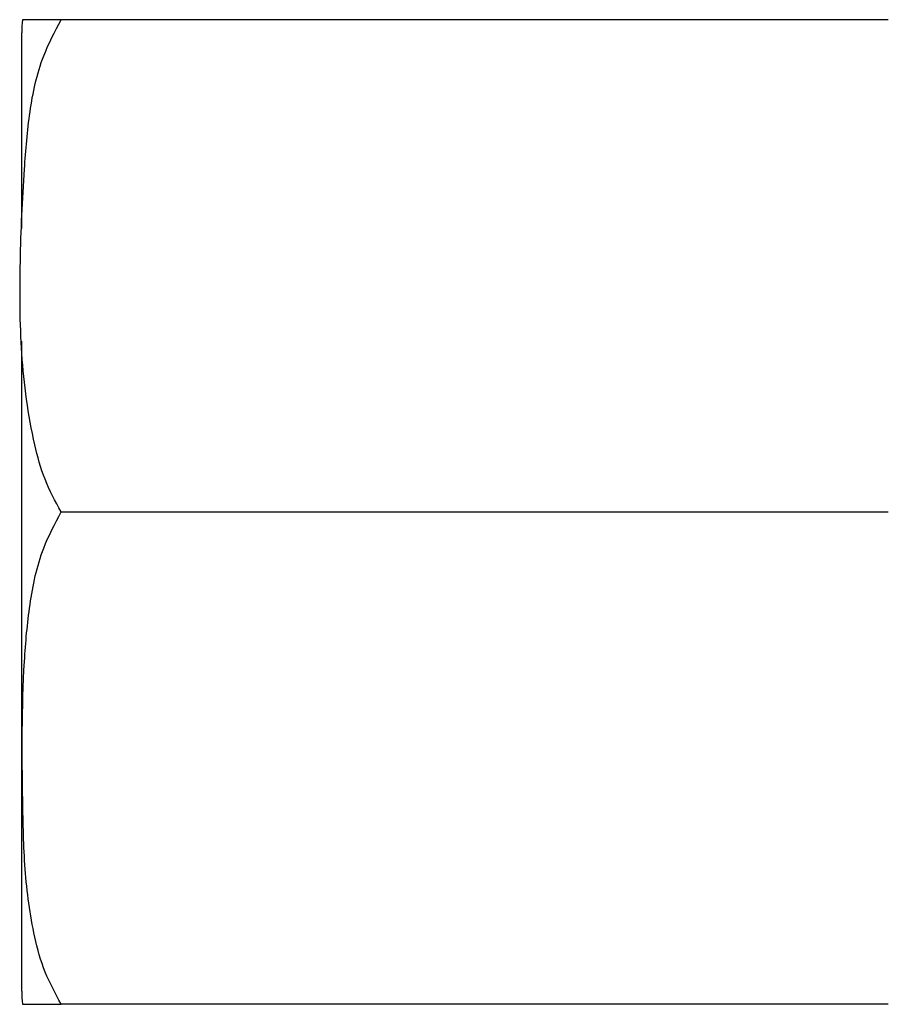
# Model space of a CAD drawing. Header units: inches. Extents: x 3.21 to 12.47, y 1.43 to 9.54.
# Tile 4 of 15: x 7.05 to 7.38, y 1.5 to 1.87. Entities that reach past the tile are written whole.
import ezdxf

# ---------------------------------------------------------------- set-up
doc = ezdxf.new("R2010")
doc.units = ezdxf.units.IN
doc.header["$MEASUREMENT"] = 0

msp = doc.modelspace()

# ---------------------------------------------------------------- linework, layer by layer
at = {"color": 7, "linetype": 'Continuous', "lineweight": 25}
for p, q in [((7.376871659, 1.8748170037), (7.061871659, 1.8748170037)), ((7.046871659, 1.7952861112), (7.046871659, 1.8698170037)), ((7.046871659, 1.6873170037), (7.046871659, 1.7523200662)), ((7.046871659, 1.5048170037), (7.046871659, 1.6873170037)), ((7.376871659, 1.6873170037), (7.061871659, 1.6873170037)), ((7.376871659, 1.4998170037), (7.061871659, 1.4998170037))]:
    msp.add_line(p, q, dxfattribs=at)
for centre, radius, start, end in [((7.0929193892, 1.8698170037), 0.0460477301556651, 173.7804937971, 180), ((7.0929193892, 1.5048170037), 0.0460477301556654, 180, 186.2058378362)]:
    msp.add_arc(centre, radius, start, end, dxfattribs=at)
for points, knots in [([(7.061871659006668, 1.687317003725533), (7.059655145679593, 1.691412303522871), (7.055215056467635, 1.699615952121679), (7.049846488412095, 1.719878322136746), (7.046200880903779, 1.747656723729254), (7.046047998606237, 1.782788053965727), (7.047480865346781, 1.813511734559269), (7.049551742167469, 1.839715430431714), (7.053622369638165, 1.85912551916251), (7.059491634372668, 1.870289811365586), (7.061871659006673, 1.874817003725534)], [0, 0, 0, 0, 0.0708398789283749, 0.1419054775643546, 0.3250530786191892, 0.5090868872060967, 0.6931628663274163, 0.8078212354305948, 0.922070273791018, 0.9999999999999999, 0.9999999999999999, 0.9999999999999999, 0.9999999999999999]), ([(7.061871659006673, 1.874817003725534), (7.061724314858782, 1.874817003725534), (7.05921216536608, 1.874817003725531), (7.055322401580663, 1.874817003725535), (7.049721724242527, 1.874817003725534), (7.047463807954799, 1.874817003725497), (7.046868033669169, 1.874817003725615), (7.047144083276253, 1.874817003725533), (7.047144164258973, 1.874817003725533)], [0, 0, 0, 0, 0.0084171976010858, 0.1435093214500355, 0.2818797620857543, 0.6387336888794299, 0.9998940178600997, 1, 1, 1, 1]), ([(7.061871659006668, 1.499817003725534), (7.059687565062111, 1.50386507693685), (7.055260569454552, 1.512070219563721), (7.05054854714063, 1.529417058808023), (7.047724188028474, 1.551317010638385), (7.04704686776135, 1.586388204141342), (7.046799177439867, 1.620051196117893), (7.049642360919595, 1.65214829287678), (7.053580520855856, 1.671575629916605), (7.059487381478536, 1.682790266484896), (7.061871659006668, 1.687317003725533)], [0, 0, 0, 0, 0.0700389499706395, 0.1419637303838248, 0.278659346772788, 0.4156874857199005, 0.6930476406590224, 0.8068469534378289, 0.9220346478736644, 1, 1, 1, 1]), ([(7.047144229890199, 1.499817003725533), (7.04719978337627, 1.499817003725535), (7.04728353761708, 1.499817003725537), (7.049795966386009, 1.499817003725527), (7.054035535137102, 1.499817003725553), (7.059052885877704, 1.499817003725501), (7.061849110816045, 1.499817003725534), (7.061871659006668, 1.499817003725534)], [0, 0, 0, 0, 0.4177955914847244, 0.6298822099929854, 0.8413301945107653, 0.99872051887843, 1, 1, 1, 1])]:
    msp.add_open_spline(points, degree=3, knots=knots, dxfattribs=at)

doc.saveas('drawing.dxf')
